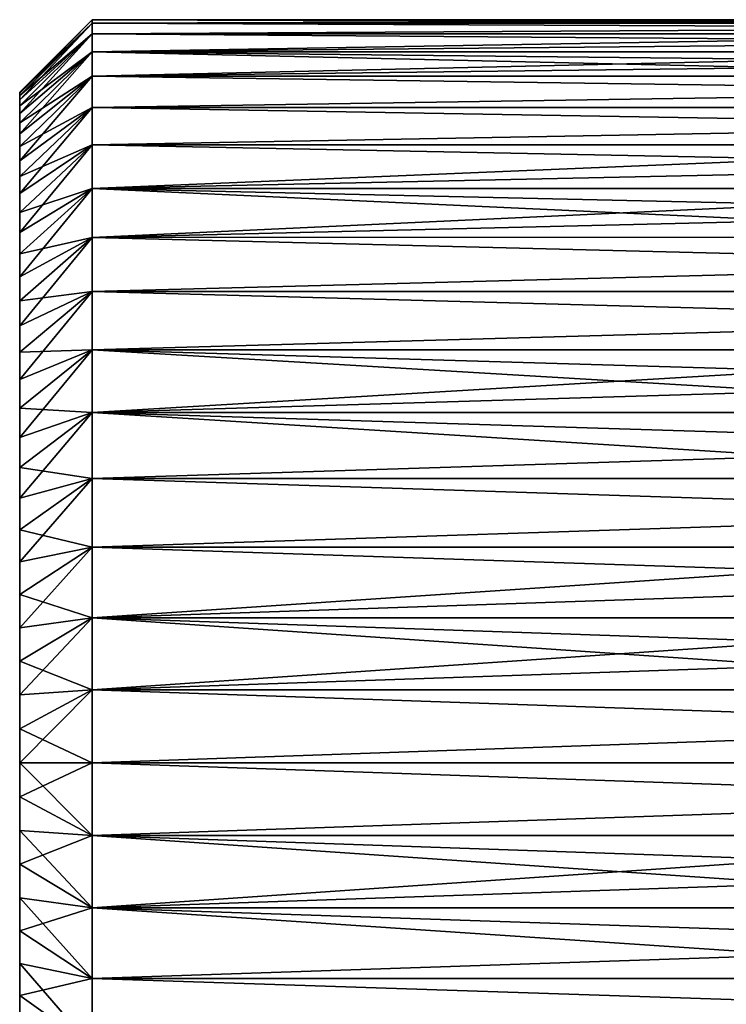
# Model space of a CAD drawing. Header units: metres. Extents: x -36 to 82, y -104 to 104.
# Tile 186 of 245: x -36 to -26, y 73 to 87. Entities that reach past the tile are written whole.
import ezdxf

# ---------------------------------------------------------------- set-up
doc = ezdxf.new("R2010")
doc.units = ezdxf.units.M
doc.layers.add('solid_FIT-SHOWER-153_SW0001', color=7, linetype='CONTINUOUS')

msp = doc.modelspace()

# ---------------------------------------------------------------- linework, layer by layer
at = {"layer": 'solid_FIT-SHOWER-153_SW0001'}
for points in [[(-35.693748, 85.75), (-34.693748, 86.75), (-34.693748, 86.700615, -1.004951)], [(-35.693748, 85.737923, 0.470175), (-34.693748, 86.700615, 1.004951), (-34.693748, 86.75)], [(-35.693748, 85.737923, 0.470175), (-34.693748, 86.75), (-35.693748, 85.75)], [(-35.693748, 85.702377, -0.937018), (-34.693748, 86.700615, -1.004951), (-34.693748, 86.553062, -1.999594)], [(-35.693748, 85.737923, -0.470182), (-35.693748, 85.75), (-34.693748, 86.700615, -1.004951)], [(-35.693748, 85.737923, -0.470182), (-34.693748, 86.700615, -1.004951), (-35.693748, 85.702377, -0.937018)], [(-35.693748, 85.643341, 1.400602), (-34.693748, 86.553062, 1.999594), (-34.693748, 86.700615, 1.004951)], [(-35.693748, 85.702377, 0.937003), (-35.693748, 85.643341, 1.400602), (-34.693748, 86.700615, 1.004951)], [(-35.693748, 85.737923, 0.470175), (-35.693748, 85.702377, 0.937003), (-34.693748, 86.700615, 1.004951)], [(-34.693748, 86.75), (-20.155626, 86.75), (-20.155626, 86.737648, -0.503111)], [(-34.693748, 86.700615, 1.004951), (-20.155626, 86.75), (-34.693748, 86.75)], [(-20.155626, 86.737656, 0.502939), (-20.155626, 86.75), (-34.693748, 86.700615, 1.004951)], [(-34.693748, 86.75), (-20.155626, 86.737648, -0.503111), (-20.155626, 86.700615, -1.004956)], [(-34.693748, 86.700615, -1.004951), (-34.693748, 86.75), (-20.155626, 86.700615, -1.004956)], [(-20.155626, 86.700645, 1.004666), (-20.155626, 86.737656, 0.502939), (-34.693748, 86.700615, 1.004951)], [(-20.155626, 86.639061, 1.503973), (-20.155626, 86.700645, 1.004666), (-34.693748, 86.700615, 1.004951)], [(-34.693748, 86.700615, -1.004951), (-20.155626, 86.700615, -1.004956), (-20.155626, 86.639008, -1.504327)], [(-34.693748, 86.553062, -1.999594), (-34.693748, 86.700615, -1.004951), (-20.155626, 86.639008, -1.504327)], [(-20.155626, 86.639061, 1.503973), (-34.693748, 86.700615, 1.004951), (-34.693748, 86.553062, 1.999594)], [(-35.693748, 85.560631, -1.8619), (-34.693748, 86.553062, -1.999594), (-34.693748, 86.308754, -2.975039)], [(-35.693748, 85.643341, -1.400623), (-34.693748, 86.553062, -1.999594), (-35.693748, 85.560631, -1.8619)], [(-35.693748, 85.702377, -0.937018), (-34.693748, 86.553062, -1.999594), (-35.693748, 85.643341, -1.400623)], [(-35.693748, 85.45472, 2.318508), (-34.693748, 86.308754, 2.975039), (-34.693748, 86.553062, 1.999594)], [(-35.693748, 85.560631, 1.861874), (-35.693748, 85.45472, 2.318508), (-34.693748, 86.553062, 1.999594)], [(-35.693748, 85.643341, 1.400602), (-35.693748, 85.560631, 1.861874), (-34.693748, 86.553062, 1.999594)], [(-20.155626, 86.553055, 1.999658), (-20.155626, 86.639061, 1.503973), (-34.693748, 86.553062, 1.999594)], [(-34.693748, 86.553062, -1.999594), (-20.155626, 86.639008, -1.504327), (-20.155626, 86.552986, -1.999999)], [(-34.693748, 86.553062, -1.999594), (-20.155626, 86.552986, -1.999999), (-20.155626, 86.442749, -2.490821)], [(-34.693748, 86.308754, -2.975039), (-34.693748, 86.553062, -1.999594), (-20.155626, 86.442749, -2.490821)], [(-20.155626, 86.553055, 1.999658), (-34.693748, 86.553062, 1.999594), (-34.693748, 86.308754, 2.975039)], [(-20.155626, 86.442825, 2.490524), (-20.155626, 86.553055, 1.999658), (-34.693748, 86.308754, 2.975039)], [(-20.155626, 86.308647, 2.975391), (-20.155626, 86.442825, 2.490524), (-34.693748, 86.308754, 2.975039)], [(-34.693748, 86.308754, -2.975039), (-20.155626, 86.442749, -2.490821), (-20.155626, 86.308563, -2.975668)], [(-35.693748, 85.325912, -2.768513), (-34.693748, 86.308754, -2.975039), (-34.693748, 85.969612, -3.922874)], [(-35.693748, 85.454704, -2.318542), (-34.693748, 86.308754, -2.975039), (-35.693748, 85.325912, -2.768513)], [(-35.693748, 85.560631, -1.8619), (-34.693748, 86.308754, -2.975039), (-35.693748, 85.454704, -2.318542)], [(-35.693748, 85.174004, 3.212828), (-34.693748, 85.969612, 3.922874), (-34.693748, 86.308754, 2.975039)], [(-35.693748, 85.325928, 2.768462), (-35.693748, 85.174004, 3.212828), (-34.693748, 86.308754, 2.975039)], [(-35.693748, 85.45472, 2.318508), (-35.693748, 85.325928, 2.768462), (-34.693748, 86.308754, 2.975039)], [(-34.693748, 86.308754, -2.975039), (-20.155626, 86.308563, -2.975668), (-20.155626, 86.150742, -3.453365)], [(-34.693748, 86.308754, -2.975039), (-20.155626, 86.150742, -3.453365), (-20.155626, 85.969666, -3.922746)], [(-34.693748, 85.969612, -3.922874), (-34.693748, 86.308754, -2.975039), (-20.155626, 85.969666, -3.922746)], [(-20.155626, 86.308647, 2.975391), (-34.693748, 86.308754, 2.975039), (-34.693748, 85.969612, 3.922874)], [(-20.155626, 86.150841, 3.45309), (-20.155626, 86.308647, 2.975391), (-34.693748, 85.969612, 3.922874)], [(-20.155626, 85.96978, 3.922471), (-20.155626, 86.150841, 3.45309), (-34.693748, 85.969612, 3.922874)], [(-35.693748, 85.000099, -3.648381), (-34.693748, 85.969612, -3.922874), (-34.693748, 85.539635, -4.831927)], [(-35.693748, 85.173973, -3.212904), (-34.693748, 85.969612, -3.922874), (-35.693748, 85.000099, -3.648381)], [(-35.693748, 85.325912, -2.768513), (-34.693748, 85.969612, -3.922874), (-35.693748, 85.173973, -3.212904)], [(-35.693748, 84.804642, 4.073663), (-34.693748, 85.539635, 4.831927), (-34.693748, 85.969612, 3.922874)], [(-35.693748, 85.000145, 3.648286), (-35.693748, 84.804642, 4.073663), (-34.693748, 85.969612, 3.922874)], [(-35.693748, 85.174004, 3.212828), (-35.693748, 85.000145, 3.648286), (-34.693748, 85.969612, 3.922874)], [(-20.155626, 85.765907, 4.382402), (-20.155626, 85.96978, 3.922471), (-34.693748, 85.969612, 3.922874)], [(-34.693748, 85.969612, -3.922874), (-20.155626, 85.969666, -3.922746), (-20.155626, 85.765778, -4.382672)], [(-34.693748, 85.539635, -4.831927), (-34.693748, 85.969612, -3.922874), (-20.155626, 85.765778, -4.382672)], [(-20.155626, 85.765907, 4.382402), (-34.693748, 85.969612, 3.922874), (-34.693748, 85.539635, 4.831927)], [(-35.693748, 67.262077, 0.470182), (-35.693748, 85.75), (-35.693748, 67.25)], [(-35.693748, 85.737923, -0.470182), (-35.693748, 67.25), (-35.693748, 85.75)], [(-35.693748, 85.737923, 0.470175), (-35.693748, 85.75), (-35.693748, 67.262077, 0.470182)], [(-35.693748, 85.737923, -0.470182), (-35.693748, 67.262077, -0.470175), (-35.693748, 67.25)], [(-35.693748, 85.737923, 0.470175), (-35.693748, 67.262077, 0.470182), (-35.693748, 67.297623, 0.937018)], [(-35.693748, 85.737923, 0.470175), (-35.693748, 67.297623, 0.937018), (-35.693748, 85.702377, 0.937003)], [(-35.693748, 85.737923, -0.470182), (-35.693748, 85.702377, -0.937018), (-35.693748, 67.262077, -0.470175)], [(-20.155626, 85.539719, 4.831775), (-20.155626, 85.765907, 4.382402), (-34.693748, 85.539635, 4.831927)], [(-34.693748, 85.539635, -4.831927), (-20.155626, 85.765778, -4.382672), (-20.155626, 85.539574, -4.832039)], [(-35.693748, 85.702377, 0.937003), (-35.693748, 67.297623, 0.937018), (-35.693748, 67.356659, 1.400623)], [(-35.693748, 85.702377, 0.937003), (-35.693748, 67.356659, 1.400623), (-35.693748, 85.643341, 1.400602)], [(-35.693748, 85.702377, -0.937018), (-35.693748, 67.297623, -0.937003), (-35.693748, 67.262077, -0.470175)], [(-35.693748, 85.702377, -0.937018), (-35.693748, 85.643341, -1.400623), (-35.693748, 67.297623, -0.937003)], [(-35.693748, 85.643341, 1.400602), (-35.693748, 67.356659, 1.400623), (-35.693748, 85.560631, 1.861874)], [(-35.693748, 85.643341, -1.400623), (-35.693748, 67.356659, -1.400602), (-35.693748, 67.297623, -0.937003)], [(-35.693748, 85.643341, -1.400623), (-35.693748, 67.439369, -1.861874), (-35.693748, 67.356659, -1.400602)], [(-35.693748, 85.643341, -1.400623), (-35.693748, 85.560631, -1.8619), (-35.693748, 67.439369, -1.861874)], [(-35.693748, 85.560631, 1.861874), (-35.693748, 67.356659, 1.400623), (-35.693748, 67.439369, 1.8619)], [(-35.693748, 85.560631, 1.861874), (-35.693748, 67.439369, 1.8619), (-35.693748, 85.45472, 2.318508)], [(-35.693748, 85.560631, -1.8619), (-35.693748, 67.54528, -2.318508), (-35.693748, 67.439369, -1.861874)], [(-35.693748, 85.560631, -1.8619), (-35.693748, 85.454704, -2.318542), (-35.693748, 67.54528, -2.318508)], [(-35.693748, 84.587456, -4.489432), (-34.693748, 85.539635, -4.831927), (-34.693748, 85.02269, -5.694408)], [(-35.693748, 84.804596, -4.073756), (-34.693748, 85.539635, -4.831927), (-35.693748, 84.587456, -4.489432)], [(-35.693748, 85.000099, -3.648381), (-34.693748, 85.539635, -4.831927), (-35.693748, 84.804596, -4.073756)], [(-35.693748, 84.350166, 4.892573), (-34.693748, 85.02269, 5.694408), (-34.693748, 85.539635, 4.831927)], [(-35.693748, 84.587494, 4.489352), (-35.693748, 84.350166, 4.892573), (-34.693748, 85.539635, 4.831927)], [(-35.693748, 84.804642, 4.073663), (-35.693748, 84.587494, 4.489352), (-34.693748, 85.539635, 4.831927)], [(-35.693748, 85.45472, 2.318508), (-35.693748, 67.439369, 1.8619), (-35.693748, 67.545296, 2.318542)], [(-35.693748, 85.45472, 2.318508), (-35.693748, 67.545296, 2.318542), (-35.693748, 85.325928, 2.768462)], [(-35.693748, 85.454704, -2.318542), (-35.693748, 67.674072, -2.768462), (-35.693748, 67.54528, -2.318508)], [(-35.693748, 85.454704, -2.318542), (-35.693748, 85.325912, -2.768513), (-35.693748, 67.674072, -2.768462)], [(-20.155626, 85.291748, 5.269509), (-20.155626, 85.539719, 4.831775), (-34.693748, 85.539635, 4.831927)], [(-34.693748, 85.539635, -4.831927), (-20.155626, 85.539574, -4.832039), (-20.155626, 85.291588, -5.269765)], [(-34.693748, 85.02269, -5.694408), (-34.693748, 85.539635, -4.831927), (-20.155626, 85.291588, -5.269765)], [(-20.155626, 85.291748, 5.269509), (-34.693748, 85.539635, 4.831927), (-34.693748, 85.02269, 5.694408)], [(-35.693748, 85.325928, 2.768462), (-35.693748, 67.545296, 2.318542), (-35.693748, 67.674088, 2.768513)], [(-35.693748, 85.325928, 2.768462), (-35.693748, 67.674088, 2.768513), (-35.693748, 85.174004, 3.212828)], [(-35.693748, 85.325912, -2.768513), (-35.693748, 67.825996, -3.212828), (-35.693748, 67.674072, -2.768462)], [(-35.693748, 85.325912, -2.768513), (-35.693748, 85.173973, -3.212904), (-35.693748, 67.825996, -3.212828)], [(-35.693748, 85.174004, 3.212828), (-35.693748, 67.674088, 2.768513), (-35.693748, 67.826027, 3.212904)], [(-35.693748, 85.174004, 3.212828), (-35.693748, 67.826027, 3.212904), (-35.693748, 85.000145, 3.648286)], [(-35.693748, 85.173973, -3.212904), (-35.693748, 67.999855, -3.648286), (-35.693748, 67.825996, -3.212828)], [(-35.693748, 85.173973, -3.212904), (-35.693748, 85.000099, -3.648381), (-35.693748, 67.999855, -3.648286)], [(-20.155626, 85.022598, 5.694548), (-20.155626, 85.291748, 5.269509), (-34.693748, 85.02269, 5.694408)], [(-34.693748, 85.02269, -5.694408), (-20.155626, 85.291588, -5.269765), (-20.155626, 85.02243, -5.694797)], [(-35.693748, 84.092072, -5.284072), (-34.693748, 85.02269, -5.694408), (-34.693748, 84.42347, -6.502397)], [(-35.693748, 84.350105, -4.892662), (-34.693748, 85.02269, -5.694408), (-35.693748, 84.092072, -5.284072)], [(-35.693748, 84.587456, -4.489432), (-34.693748, 85.02269, -5.694408), (-35.693748, 84.350105, -4.892662)], [(-35.693748, 83.814552, 5.662107), (-34.693748, 84.42347, 6.502397), (-34.693748, 85.02269, 5.694408)], [(-35.693748, 84.092171, 5.28394), (-35.693748, 83.814552, 5.662107), (-34.693748, 85.02269, 5.694408)], [(-35.693748, 84.350166, 4.892573), (-35.693748, 84.092171, 5.28394), (-34.693748, 85.02269, 5.694408)], [(-35.693748, 85.000145, 3.648286), (-35.693748, 67.826027, 3.212904), (-35.693748, 67.999901, 3.648381)], [(-35.693748, 85.000145, 3.648286), (-35.693748, 67.999901, 3.648381), (-35.693748, 84.804642, 4.073663)], [(-35.693748, 85.000099, -3.648381), (-35.693748, 68.195358, -4.073663), (-35.693748, 67.999855, -3.648286)], [(-35.693748, 85.000099, -3.648381), (-35.693748, 84.804596, -4.073756), (-35.693748, 68.195358, -4.073663)], [(-34.693748, 85.02269, -5.694408), (-20.155626, 85.02243, -5.694797), (-20.155626, 84.732735, -6.106109)], [(-34.693748, 84.42347, -6.502397), (-34.693748, 85.02269, -5.694408), (-20.155626, 84.732735, -6.106109)], [(-20.155626, 85.022598, 5.694548), (-34.693748, 85.02269, 5.694408), (-34.693748, 84.42347, 6.502397)], [(-20.155626, 84.73291, 6.105869), (-20.155626, 85.022598, 5.694548), (-34.693748, 84.42347, 6.502397)], [(-35.693748, 84.804642, 4.073663), (-35.693748, 67.999901, 3.648381), (-35.693748, 68.195404, 4.073756)], [(-35.693748, 84.804642, 4.073663), (-35.693748, 68.195404, 4.073756), (-35.693748, 84.587494, 4.489352)], [(-35.693748, 84.804596, -4.073756), (-35.693748, 68.412506, -4.489352), (-35.693748, 68.195358, -4.073663)], [(-35.693748, 84.804596, -4.073756), (-35.693748, 84.587456, -4.489432), (-35.693748, 68.412506, -4.489352)], [(-20.155626, 84.423401, 6.502481), (-20.155626, 84.73291, 6.105869), (-34.693748, 84.42347, 6.502397)], [(-34.693748, 84.42347, -6.502397), (-20.155626, 84.732735, -6.106109), (-20.155626, 84.42321, -6.502711)], [(-35.693748, 84.587494, 4.489352), (-35.693748, 68.195404, 4.073756), (-35.693748, 68.412544, 4.489432)], [(-35.693748, 84.587494, 4.489352), (-35.693748, 68.412544, 4.489432), (-35.693748, 84.350166, 4.892573)], [(-35.693748, 84.587456, -4.489432), (-35.693748, 68.649834, -4.892573), (-35.693748, 68.412506, -4.489352)], [(-35.693748, 84.587456, -4.489432), (-35.693748, 84.350105, -4.892662), (-35.693748, 68.649834, -4.892573)], [(-35.693748, 83.518639, -6.024994), (-34.693748, 84.42347, -6.502397), (-34.693748, 83.747643, -7.248044)], [(-35.693748, 83.814407, -5.662284), (-34.693748, 84.42347, -6.502397), (-35.693748, 83.518639, -6.024994)], [(-35.693748, 84.092072, -5.284072), (-34.693748, 84.42347, -6.502397), (-35.693748, 83.814407, -5.662284)], [(-35.693748, 83.204102, 6.373055), (-34.693748, 83.747643, 7.248044), (-34.693748, 84.42347, 6.502397)], [(-35.693748, 83.518791, 6.024811), (-35.693748, 83.204102, 6.373055), (-34.693748, 84.42347, 6.502397)], [(-35.693748, 83.814552, 5.662107), (-35.693748, 83.518791, 6.024811), (-34.693748, 84.42347, 6.502397)], [(-35.693748, 84.350166, 4.892573), (-35.693748, 68.412544, 4.489432), (-35.693748, 68.649895, 4.892662)], [(-35.693748, 84.350166, 4.892573), (-35.693748, 68.649895, 4.892662), (-35.693748, 84.092171, 5.28394)], [(-35.693748, 84.350105, -4.892662), (-35.693748, 68.907829, -5.28394), (-35.693748, 68.649834, -4.892573)], [(-35.693748, 84.350105, -4.892662), (-35.693748, 84.092072, -5.284072), (-35.693748, 68.907829, -5.28394)], [(-34.693748, 84.42347, -6.502397), (-20.155626, 84.42321, -6.502711), (-20.155626, 84.094597, -6.883648)], [(-34.693748, 84.42347, -6.502397), (-20.155626, 84.094597, -6.883648), (-20.155626, 83.747688, -7.248003)], [(-34.693748, 83.747643, -7.248044), (-34.693748, 84.42347, -6.502397), (-20.155626, 83.747688, -7.248003)], [(-20.155626, 84.423401, 6.502481), (-34.693748, 84.42347, 6.502397), (-34.693748, 83.747643, 7.248044)], [(-20.155626, 84.094795, 6.883428), (-20.155626, 84.423401, 6.502481), (-34.693748, 83.747643, 7.248044)], [(-35.693748, 84.092171, 5.28394), (-35.693748, 68.649895, 4.892662), (-35.693748, 68.907928, 5.284072)], [(-35.693748, 84.092171, 5.28394), (-35.693748, 68.907928, 5.284072), (-35.693748, 83.814552, 5.662107)], [(-35.693748, 84.092072, -5.284072), (-35.693748, 69.185448, -5.662107), (-35.693748, 68.907829, -5.28394)], [(-35.693748, 84.092072, -5.284072), (-35.693748, 83.814407, -5.662284), (-35.693748, 69.185448, -5.662107)], [(-20.155626, 83.747894, 7.247792), (-20.155626, 84.094795, 6.883428), (-34.693748, 83.747643, 7.248044)], [(-35.693748, 83.814552, 5.662107), (-35.693748, 68.907928, 5.284072), (-35.693748, 69.185593, 5.662284)], [(-35.693748, 83.814552, 5.662107), (-35.693748, 69.185593, 5.662284), (-35.693748, 83.518791, 6.024811)], [(-35.693748, 83.814407, -5.662284), (-35.693748, 69.481209, -6.024811), (-35.693748, 69.185448, -5.662107)], [(-35.693748, 83.814407, -5.662284), (-35.693748, 83.518639, -6.024994), (-35.693748, 69.481209, -6.024811)], [(-35.693748, 82.872482, -6.704759), (-34.693748, 83.747643, -7.248044), (-34.693748, 83.002563, -7.923331)], [(-35.693748, 83.203957, -6.373208), (-34.693748, 83.747643, -7.248044), (-35.693748, 82.872482, -6.704759)], [(-35.693748, 83.518639, -6.024994), (-34.693748, 83.747643, -7.248044), (-35.693748, 83.203957, -6.373208)], [(-35.693748, 82.525383, 7.018313), (-34.693748, 83.002563, 7.923331), (-34.693748, 83.747643, 7.248044)], [(-35.693748, 82.872612, 6.704637), (-35.693748, 82.525383, 7.018313), (-34.693748, 83.747643, 7.248044)], [(-35.693748, 83.204102, 6.373055), (-35.693748, 82.872612, 6.704637), (-34.693748, 83.747643, 7.248044)], [(-20.155626, 83.383537, 7.594696), (-20.155626, 83.747894, 7.247792), (-34.693748, 83.747643, 7.248044)], [(-34.693748, 83.747643, -7.248044), (-20.155626, 83.747688, -7.248003), (-20.155626, 83.383316, -7.594896)], [(-34.693748, 83.002563, -7.923331), (-34.693748, 83.747643, -7.248044), (-20.155626, 83.383316, -7.594896)], [(-20.155626, 83.383537, 7.594696), (-34.693748, 83.747643, 7.248044), (-34.693748, 83.002563, 7.923331)], [(-35.693748, 83.518791, 6.024811), (-35.693748, 69.185593, 5.662284), (-35.693748, 69.481361, 6.024994)], [(-35.693748, 83.518791, 6.024811), (-35.693748, 69.481361, 6.024994), (-35.693748, 83.204102, 6.373055)], [(-35.693748, 83.518639, -6.024994), (-35.693748, 69.795898, -6.373055), (-35.693748, 69.481209, -6.024811)], [(-35.693748, 83.518639, -6.024994), (-35.693748, 83.203957, -6.373208), (-35.693748, 69.795898, -6.373055)], [(-20.155626, 83.002594, 7.923304), (-20.155626, 83.383537, 7.594696), (-34.693748, 83.002563, 7.923331)], [(-34.693748, 83.002563, -7.923331), (-20.155626, 83.383316, -7.594896), (-20.155626, 83.002365, -7.923493)], [(-35.693748, 83.204102, 6.373055), (-35.693748, 69.481361, 6.024994), (-35.693748, 69.796043, 6.373208)], [(-35.693748, 83.204102, 6.373055), (-35.693748, 69.796043, 6.373208), (-35.693748, 82.872612, 6.704637)], [(-35.693748, 83.203957, -6.373208), (-35.693748, 70.127388, -6.704637), (-35.693748, 69.795898, -6.373055)], [(-35.693748, 83.203957, -6.373208), (-35.693748, 82.872482, -6.704759), (-35.693748, 70.127388, -6.704637)], [(-35.693748, 82.161827, -7.314757), (-34.693748, 83.002563, -7.923331), (-34.693748, 82.194901, -8.522359)], [(-35.693748, 82.525246, -7.018427), (-34.693748, 83.002563, -7.923331), (-35.693748, 82.161827, -7.314757)], [(-35.693748, 82.872482, -6.704759), (-34.693748, 83.002563, -7.923331), (-35.693748, 82.525246, -7.018427)], [(-35.693748, 81.78476, 7.591682), (-34.693748, 82.194901, 8.522359), (-34.693748, 83.002563, 7.923331)], [(-35.693748, 82.16198, 7.314641), (-35.693748, 81.78476, 7.591682), (-34.693748, 83.002563, 7.923331)], [(-35.693748, 82.525383, 7.018313), (-35.693748, 82.16198, 7.314641), (-34.693748, 83.002563, 7.923331)], [(-20.155626, 82.605988, 8.232824), (-20.155626, 83.002594, 7.923304), (-34.693748, 83.002563, 7.923331)], [(-34.693748, 83.002563, -7.923331), (-20.155626, 83.002365, -7.923493), (-20.155626, 82.605751, -8.233003)], [(-34.693748, 82.194901, -8.522359), (-34.693748, 83.002563, -7.923331), (-20.155626, 82.605751, -8.233003)], [(-20.155626, 82.605988, 8.232824), (-34.693748, 83.002563, 7.923331), (-34.693748, 82.194901, 8.522359)], [(-35.693748, 82.872612, 6.704637), (-35.693748, 69.796043, 6.373208), (-35.693748, 70.127518, 6.704759)], [(-35.693748, 82.872612, 6.704637), (-35.693748, 70.127518, 6.704759), (-35.693748, 82.525383, 7.018313)], [(-35.693748, 82.872482, -6.704759), (-35.693748, 70.474617, -7.018313), (-35.693748, 70.127388, -6.704637)], [(-35.693748, 82.872482, -6.704759), (-35.693748, 82.525246, -7.018427), (-35.693748, 70.474617, -7.018313)], [(-20.155626, 82.194672, 8.522511), (-20.155626, 82.605988, 8.232824), (-34.693748, 82.194901, 8.522359)], [(-34.693748, 82.194901, -8.522359), (-20.155626, 82.605751, -8.233003), (-20.155626, 82.194427, -8.522677)], [(-35.693748, 82.525383, 7.018313), (-35.693748, 70.127518, 6.704759), (-35.693748, 70.474754, 7.018427)], [(-35.693748, 82.525383, 7.018313), (-35.693748, 70.474754, 7.018427), (-35.693748, 82.16198, 7.314641)], [(-35.693748, 82.525246, -7.018427), (-35.693748, 70.83802, -7.314641), (-35.693748, 70.474617, -7.018313)], [(-35.693748, 82.525246, -7.018427), (-35.693748, 82.161827, -7.314757), (-35.693748, 70.83802, -7.314641)], [(-35.693748, 81.392998, -7.849787), (-34.693748, 82.194901, -8.522359), (-34.693748, 81.33149, -9.039866)], [(-35.693748, 81.784592, -7.591802), (-34.693748, 82.194901, -8.522359), (-35.693748, 81.392998, -7.849787)], [(-35.693748, 82.161827, -7.314757), (-34.693748, 82.194901, -8.522359), (-35.693748, 81.784592, -7.591802)], [(-35.693748, 80.988586, 8.087901), (-34.693748, 81.33149, 9.039866), (-34.693748, 82.194901, 8.522359)], [(-35.693748, 81.393196, 7.849662), (-35.693748, 80.988586, 8.087901), (-34.693748, 82.194901, 8.522359)], [(-35.693748, 81.78476, 7.591682), (-35.693748, 81.393196, 7.849662), (-34.693748, 82.194901, 8.522359)], [(-34.693748, 82.194901, -8.522359), (-20.155626, 82.194427, -8.522677), (-20.155626, 81.769379, -8.791821)], [(-34.693748, 82.194901, -8.522359), (-20.155626, 81.769379, -8.791821), (-20.155626, 81.331642, -9.039785)], [(-34.693748, 81.33149, -9.039866), (-34.693748, 82.194901, -8.522359), (-20.155626, 81.331642, -9.039785)], [(-20.155626, 82.194672, 8.522511), (-34.693748, 82.194901, 8.522359), (-34.693748, 81.33149, 9.039866)], [(-20.155626, 81.769638, 8.791668), (-20.155626, 82.194672, 8.522511), (-34.693748, 81.33149, 9.039866)], [(-35.693748, 82.16198, 7.314641), (-35.693748, 70.474754, 7.018427), (-35.693748, 70.838173, 7.314757)], [(-35.693748, 82.16198, 7.314641), (-35.693748, 70.838173, 7.314757), (-35.693748, 81.78476, 7.591682)], [(-35.693748, 82.161827, -7.314757), (-35.693748, 71.21524, -7.591682), (-35.693748, 70.83802, -7.314641)], [(-35.693748, 82.161827, -7.314757), (-35.693748, 81.784592, -7.591802), (-35.693748, 71.21524, -7.591682)], [(-35.693748, 81.78476, 7.591682), (-35.693748, 70.838173, 7.314757), (-35.693748, 71.215408, 7.591802)], [(-35.693748, 81.78476, 7.591682), (-35.693748, 71.215408, 7.591802), (-35.693748, 81.393196, 7.849662)], [(-35.693748, 81.784592, -7.591802), (-35.693748, 71.606804, -7.849662), (-35.693748, 71.21524, -7.591682)], [(-35.693748, 81.784592, -7.591802), (-35.693748, 81.392998, -7.849787), (-35.693748, 71.606804, -7.849662)], [(-20.155626, 81.331909, 9.039644), (-20.155626, 81.769638, 8.791668), (-34.693748, 81.33149, 9.039866)], [(-35.693748, 81.393196, 7.849662), (-35.693748, 71.215408, 7.591802), (-35.693748, 71.607002, 7.849787)], [(-35.693748, 81.393196, 7.849662), (-35.693748, 71.607002, 7.849787), (-35.693748, 80.988586, 8.087901)], [(-35.693748, 81.392998, -7.849787), (-34.693748, 81.33149, -9.039866), (-35.693748, 80.988358, -8.088028)], [(-35.693748, 81.392998, -7.849787), (-35.693748, 72.011414, -8.087901), (-35.693748, 71.606804, -7.849662)], [(-35.693748, 81.392998, -7.849787), (-35.693748, 80.988358, -8.088028), (-35.693748, 72.011414, -8.087901)], [(-35.693748, 80.573532, -8.304735), (-34.693748, 81.33149, -9.039866), (-34.693748, 80.422356, -9.469828)], [(-35.693748, 80.988358, -8.088028), (-34.693748, 81.33149, -9.039866), (-35.693748, 80.573532, -8.304735)], [(-35.693748, 80.147629, 8.500362), (-34.693748, 80.422356, 9.469828), (-34.693748, 81.33149, 9.039866)], [(-35.693748, 80.573769, 8.30462), (-35.693748, 80.147629, 8.500362), (-34.693748, 81.33149, 9.039866)], [(-35.693748, 80.988586, 8.087901), (-35.693748, 80.573769, 8.30462), (-34.693748, 81.33149, 9.039866)], [(-20.155626, 80.882538, 9.265844), (-20.155626, 81.331909, 9.039644), (-34.693748, 81.33149, 9.039866)], [(-34.693748, 81.33149, -9.039866), (-20.155626, 81.331642, -9.039785), (-20.155626, 80.882263, -9.265972)], [(-34.693748, 81.33149, -9.039866), (-20.155626, 80.882263, -9.265972), (-20.155626, 80.422333, -9.469836)], [(-34.693748, 80.422356, -9.469828), (-34.693748, 81.33149, -9.039866), (-20.155626, 80.422333, -9.469836)], [(-20.155626, 80.882538, 9.265844), (-34.693748, 81.33149, 9.039866), (-34.693748, 80.422356, 9.469828)], [(-35.693748, 80.988586, 8.087901), (-35.693748, 71.607002, 7.849787), (-35.693748, 72.011642, 8.088028)], [(-35.693748, 80.988586, 8.087901), (-35.693748, 72.011642, 8.088028), (-35.693748, 80.573769, 8.30462)], [(-35.693748, 80.988358, -8.088028), (-35.693748, 72.426231, -8.30462), (-35.693748, 72.011414, -8.087901)], [(-35.693748, 80.988358, -8.088028), (-35.693748, 80.573532, -8.304735), (-35.693748, 72.426231, -8.30462)], [(-20.155626, 80.422607, 9.469723), (-20.155626, 80.882538, 9.265844), (-34.693748, 80.422356, 9.469828)], [(-35.693748, 80.573769, 8.30462), (-35.693748, 72.011642, 8.088028), (-35.693748, 72.426468, 8.304735)], [(-35.693748, 80.573769, 8.30462), (-35.693748, 72.426468, 8.304735), (-35.693748, 80.147629, 8.500362)], [(-35.693748, 80.573532, -8.304735), (-34.693748, 80.422356, -9.469828), (-35.693748, 80.147438, -8.50045)], [(-35.693748, 80.573532, -8.304735), (-35.693748, 72.852371, -8.500362), (-35.693748, 72.426231, -8.30462)], [(-35.693748, 80.573532, -8.304735), (-35.693748, 80.147438, -8.50045), (-35.693748, 72.852371, -8.500362)], [(-35.693748, 79.71225, -8.674321), (-34.693748, 80.422356, -9.469828), (-34.693748, 79.475601, -9.808581)], [(-35.693748, 80.147438, -8.50045), (-34.693748, 80.422356, -9.469828), (-35.693748, 79.71225, -8.674321)], [(-35.693748, 79.269669, 8.825567), (-34.693748, 79.475601, 9.808581), (-34.693748, 80.422356, 9.469828)], [(-35.693748, 79.71241, 8.67426), (-35.693748, 79.269669, 8.825567), (-34.693748, 80.422356, 9.469828)], [(-35.693748, 80.147629, 8.500362), (-35.693748, 79.71241, 8.67426), (-34.693748, 80.422356, 9.469828)], [(-20.155626, 79.953232, 9.650787), (-20.155626, 80.422607, 9.469723), (-34.693748, 80.422356, 9.469828)], [(-34.693748, 80.422356, -9.469828), (-20.155626, 80.422333, -9.469836), (-20.155626, 79.95295, -9.650887)], [(-34.693748, 79.475601, -9.808581), (-34.693748, 80.422356, -9.469828), (-20.155626, 79.95295, -9.650887)], [(-20.155626, 79.953232, 9.650787), (-34.693748, 80.422356, 9.469828), (-34.693748, 79.475601, 9.808581)], [(-35.693748, 80.147629, 8.500362), (-35.693748, 72.426468, 8.304735), (-35.693748, 72.852562, 8.50045)], [(-35.693748, 80.147629, 8.500362), (-35.693748, 72.852562, 8.50045), (-35.693748, 79.71241, 8.67426)], [(-35.693748, 80.147438, -8.50045), (-35.693748, 73.28759, -8.67426), (-35.693748, 72.852371, -8.500362)], [(-35.693748, 80.147438, -8.50045), (-35.693748, 79.71225, -8.674321), (-35.693748, 73.28759, -8.67426)], [(-20.155626, 79.475533, 9.808603), (-20.155626, 79.953232, 9.650787), (-34.693748, 79.475601, 9.808581)], [(-34.693748, 79.475601, -9.808581), (-20.155626, 79.95295, -9.650887), (-20.155626, 79.47525, -9.80869)], [(-35.693748, 79.71241, 8.67426), (-35.693748, 72.852562, 8.50045), (-35.693748, 73.28775, 8.674321)], [(-35.693748, 79.71241, 8.67426), (-35.693748, 73.28775, 8.674321), (-35.693748, 79.269669, 8.825567)], [(-35.693748, 79.71225, -8.674321), (-34.693748, 79.475601, -9.808581), (-35.693748, 79.269493, -8.82562)], [(-35.693748, 79.71225, -8.674321), (-35.693748, 73.730331, -8.825567), (-35.693748, 73.28759, -8.67426)], [(-35.693748, 79.71225, -8.674321), (-35.693748, 79.269493, -8.82562), (-35.693748, 73.730331, -8.825567)], [(-35.693748, 78.818428, -8.954685), (-34.693748, 79.475601, -9.808581), (-34.693748, 78.499969, -10.052992)], [(-35.693748, 79.269493, -8.82562), (-34.693748, 79.475601, -9.808581), (-35.693748, 78.818428, -8.954685)], [(-35.693748, 78.362488, 9.060553), (-34.693748, 78.499969, 10.052992), (-34.693748, 79.475601, 9.808581)], [(-35.693748, 78.818657, 8.95463), (-35.693748, 78.362488, 9.060553), (-34.693748, 79.475601, 9.808581)], [(-35.693748, 79.269669, 8.825567), (-35.693748, 78.818657, 8.95463), (-34.693748, 79.475601, 9.808581)], [(-34.693748, 79.475601, -9.808581), (-20.155626, 79.47525, -9.80869), (-20.155626, 78.990379, -9.942863)], [(-34.693748, 78.499969, -10.052992), (-34.693748, 79.475601, -9.808581), (-20.155626, 78.990379, -9.942863)], [(-20.155626, 79.475533, 9.808603), (-34.693748, 79.475601, 9.808581), (-34.693748, 78.499969, 10.052992)], [(-20.155626, 78.990669, 9.94279), (-20.155626, 79.475533, 9.808603), (-34.693748, 78.499969, 10.052992)], [(-35.693748, 79.269669, 8.825567), (-35.693748, 73.28775, 8.674321), (-35.693748, 73.730507, 8.82562)], [(-35.693748, 79.269669, 8.825567), (-35.693748, 73.730507, 8.82562), (-35.693748, 78.818657, 8.95463)], [(-35.693748, 79.269493, -8.82562), (-35.693748, 74.181343, -8.95463), (-35.693748, 73.730331, -8.825567)], [(-35.693748, 79.269493, -8.82562), (-35.693748, 78.818428, -8.954685), (-35.693748, 74.181343, -8.95463)], [(-20.155626, 78.499802, 10.053023), (-20.155626, 78.990669, 9.94279), (-34.693748, 78.499969, 10.052992)], [(-34.693748, 78.499969, -10.052992), (-20.155626, 78.990379, -9.942863), (-20.155626, 78.499512, -10.053082)], [(-35.693748, 78.818657, 8.95463), (-35.693748, 73.730507, 8.82562), (-35.693748, 74.181572, 8.954685)], [(-35.693748, 78.818657, 8.95463), (-35.693748, 74.181572, 8.954685), (-35.693748, 78.362488, 9.060553)], [(-35.693748, 78.818428, -8.954685), (-34.693748, 78.499969, -10.052992), (-35.693748, 78.362221, -9.060607)], [(-35.693748, 78.818428, -8.954685), (-35.693748, 74.637512, -9.060553), (-35.693748, 74.181343, -8.95463)], [(-35.693748, 78.818428, -8.954685), (-35.693748, 78.362221, -9.060607), (-35.693748, 74.637512, -9.060553)], [(-35.693748, 77.900826, -9.143221), (-34.693748, 78.499969, -10.052992), (-34.693748, 77.504349, -10.200675)], [(-35.693748, 78.362221, -9.060607), (-34.693748, 78.499969, -10.052992), (-35.693748, 77.900826, -9.143221)], [(-35.693748, 77.435249, 9.202535), (-34.693748, 77.504349, 10.200675), (-34.693748, 78.499969, 10.052992)], [(-35.693748, 77.901062, 9.14318), (-35.693748, 77.435249, 9.202535), (-34.693748, 78.499969, 10.052992)], [(-35.693748, 78.362488, 9.060553), (-35.693748, 77.901062, 9.14318), (-34.693748, 78.499969, 10.052992)], [(-34.693748, 78.499969, -10.052992), (-20.155626, 78.499512, -10.053082), (-20.155626, 78.003822, -10.139083)], [(-34.693748, 78.499969, -10.052992), (-20.155626, 78.003822, -10.139083), (-20.155626, 77.504517, -10.200659)], [(-34.693748, 77.504349, -10.200675), (-34.693748, 78.499969, -10.052992), (-20.155626, 77.504517, -10.200659)], [(-20.155626, 78.499802, 10.053023), (-34.693748, 78.499969, 10.052992), (-34.693748, 77.504349, 10.200675)], [(-20.155626, 78.00412, 10.139039), (-20.155626, 78.499802, 10.053023), (-34.693748, 77.504349, 10.200675)], [(-35.693748, 78.362488, 9.060553), (-35.693748, 74.181572, 8.954685), (-35.693748, 74.637779, 9.060607)], [(-35.693748, 78.362488, 9.060553), (-35.693748, 74.637779, 9.060607), (-35.693748, 77.901062, 9.14318)], [(-35.693748, 78.362221, -9.060607), (-35.693748, 75.098938, -9.14318), (-35.693748, 74.637512, -9.060553)], [(-35.693748, 78.362221, -9.060607), (-35.693748, 77.900826, -9.143221), (-35.693748, 75.098938, -9.14318)], [(-20.155626, 77.504814, 10.20063), (-20.155626, 78.00412, 10.139039), (-34.693748, 77.504349, 10.200675)], [(-35.693748, 77.901062, 9.14318), (-35.693748, 74.637779, 9.060607), (-35.693748, 75.099174, 9.143221)], [(-35.693748, 77.901062, 9.14318), (-35.693748, 75.099174, 9.143221), (-35.693748, 77.435249, 9.202535)], [(-35.693748, 77.900826, -9.143221), (-34.693748, 77.504349, -10.200675), (-35.693748, 77.435059, -9.202557)], [(-35.693748, 77.900826, -9.143221), (-35.693748, 75.564751, -9.202535), (-35.693748, 75.098938, -9.14318)], [(-35.693748, 77.900826, -9.143221), (-35.693748, 77.435059, -9.202557), (-35.693748, 75.564751, -9.202535)], [(-35.693748, 76.968422, -9.23813), (-34.693748, 77.504349, -10.200675), (-34.693748, 76.5, -10.25)], [(-35.693748, 77.435059, -9.202557), (-34.693748, 77.504349, -10.200675), (-35.693748, 76.968422, -9.23813)], [(-35.693748, 76.500084, 9.24996), (-34.693748, 76.5, 10.25), (-34.693748, 77.504349, 10.200675)], [(-35.693748, 76.968597, 9.238121), (-35.693748, 76.500084, 9.24996), (-34.693748, 77.504349, 10.200675)], [(-35.693748, 77.435249, 9.202535), (-35.693748, 76.968597, 9.238121), (-34.693748, 77.504349, 10.200675)], [(-35.693748, 77.435249, 9.202535), (-35.693748, 75.099174, 9.143221), (-35.693748, 75.564941, 9.202557)], [(-35.693748, 77.435249, 9.202535), (-35.693748, 75.564941, 9.202557), (-35.693748, 76.031578, 9.23813)], [(-35.693748, 77.435249, 9.202535), (-35.693748, 76.031578, 9.23813), (-35.693748, 76.968597, 9.238121)], [(-35.693748, 77.435059, -9.202557), (-35.693748, 76.968422, -9.23813), (-35.693748, 75.564751, -9.202535)], [(-20.155626, 77.00309, 10.237646), (-20.155626, 77.504814, 10.20063), (-34.693748, 77.504349, 10.200675)], [(-34.693748, 77.504349, -10.200675), (-20.155626, 77.504517, -10.200659), (-20.155626, 77.002792, -10.237661)], [(-34.693748, 76.5, -10.25), (-34.693748, 77.504349, -10.200675), (-20.155626, 77.002792, -10.237661)], [(-20.155626, 77.00309, 10.237646), (-34.693748, 77.504349, 10.200675), (-34.693748, 76.5, 10.25)], [(-35.693748, 76.968597, 9.238121), (-35.693748, 76.031578, 9.23813), (-35.693748, 76.500084, 9.24996)], [(-35.693748, 76.968422, -9.23813), (-34.693748, 76.5, -10.25), (-35.693748, 76.499916, -9.24996)], [(-35.693748, 76.968422, -9.23813), (-35.693748, 76.031403, -9.238121), (-35.693748, 75.564751, -9.202535)], [(-35.693748, 76.968422, -9.23813), (-35.693748, 76.499916, -9.24996), (-35.693748, 76.031403, -9.238121)], [(-20.155626, 76.500153, 10.25), (-20.155626, 77.00309, 10.237646), (-34.693748, 76.5, 10.25)], [(-34.693748, 76.5, -10.25), (-20.155626, 77.002792, -10.237661), (-20.155626, 76.499847, -10.25)], [(-35.693748, 76.500084, 9.24996), (-35.693748, 76.031578, 9.23813), (-34.693748, 76.5, 10.25)], [(-35.693748, 76.499916, -9.24996), (-34.693748, 76.5, -10.25), (-34.693748, 75.495651, -10.200675)], [(-35.693748, 76.031578, 9.23813), (-34.693748, 75.495651, 10.200675), (-34.693748, 76.5, 10.25)], [(-35.693748, 76.499916, -9.24996), (-34.693748, 75.495651, -10.200675), (-35.693748, 76.031403, -9.238121)], [(-20.155626, 75.997208, 10.237661), (-20.155626, 76.500153, 10.25), (-34.693748, 76.5, 10.25)], [(-34.693748, 76.5, -10.25), (-20.155626, 76.499847, -10.25), (-20.155626, 75.99691, -10.237646)], [(-34.693748, 75.495651, -10.200675), (-34.693748, 76.5, -10.25), (-20.155626, 75.99691, -10.237646)], [(-20.155626, 75.997208, 10.237661), (-34.693748, 76.5, 10.25), (-34.693748, 75.495651, 10.200675)], [(-35.693748, 76.031578, 9.23813), (-35.693748, 75.564941, 9.202557), (-34.693748, 75.495651, 10.200675)], [(-35.693748, 76.031403, -9.238121), (-34.693748, 75.495651, -10.200675), (-35.693748, 75.564751, -9.202535)], [(-20.155626, 75.495483, 10.200659), (-20.155626, 75.997208, 10.237661), (-34.693748, 75.495651, 10.200675)], [(-34.693748, 75.495651, -10.200675), (-20.155626, 75.99691, -10.237646), (-20.155626, 75.495186, -10.20063)], [(-35.693748, 75.564941, 9.202557), (-35.693748, 75.099174, 9.143221), (-34.693748, 75.495651, 10.200675)], [(-35.693748, 75.564751, -9.202535), (-34.693748, 75.495651, -10.200675), (-34.693748, 74.500031, -10.052992)], [(-35.693748, 75.564751, -9.202535), (-34.693748, 74.500031, -10.052992), (-35.693748, 75.098938, -9.14318)], [(-35.693748, 75.099174, 9.143221), (-34.693748, 74.500031, 10.052992), (-34.693748, 75.495651, 10.200675)], [(-34.693748, 75.495651, -10.200675), (-20.155626, 75.495186, -10.20063), (-20.155626, 74.99588, -10.139039)], [(-34.693748, 75.495651, -10.200675), (-20.155626, 74.99588, -10.139039), (-20.155626, 74.500198, -10.053023)], [(-34.693748, 74.500031, -10.052992), (-34.693748, 75.495651, -10.200675), (-20.155626, 74.500198, -10.053023)], [(-20.155626, 75.495483, 10.200659), (-34.693748, 75.495651, 10.200675), (-34.693748, 74.500031, 10.052992)], [(-20.155626, 74.996178, 10.139083), (-20.155626, 75.495483, 10.200659), (-34.693748, 74.500031, 10.052992)], [(-35.693748, 75.099174, 9.143221), (-35.693748, 74.637779, 9.060607), (-34.693748, 74.500031, 10.052992)], [(-35.693748, 75.098938, -9.14318), (-34.693748, 74.500031, -10.052992), (-35.693748, 74.637512, -9.060553)], [(-20.155626, 74.500488, 10.053082), (-20.155626, 74.996178, 10.139083), (-34.693748, 74.500031, 10.052992)], [(-35.693748, 74.637779, 9.060607), (-35.693748, 74.181572, 8.954685), (-34.693748, 74.500031, 10.052992)], [(-35.693748, 74.637512, -9.060553), (-34.693748, 74.500031, -10.052992), (-34.693748, 73.524399, -9.808581)], [(-35.693748, 74.637512, -9.060553), (-34.693748, 73.524399, -9.808581), (-35.693748, 74.181343, -8.95463)], [(-35.693748, 74.181572, 8.954685), (-34.693748, 73.524399, 9.808581), (-34.693748, 74.500031, 10.052992)], [(-20.155626, 74.009621, 9.942863), (-20.155626, 74.500488, 10.053082), (-34.693748, 74.500031, 10.052992)], [(-34.693748, 74.500031, -10.052992), (-20.155626, 74.500198, -10.053023), (-20.155626, 74.009331, -9.94279)], [(-34.693748, 74.500031, -10.052992), (-20.155626, 74.009331, -9.94279), (-20.155626, 73.524467, -9.808603)], [(-34.693748, 73.524399, -9.808581), (-34.693748, 74.500031, -10.052992), (-20.155626, 73.524467, -9.808603)], [(-20.155626, 74.009621, 9.942863), (-34.693748, 74.500031, 10.052992), (-34.693748, 73.524399, 9.808581)], [(-35.693748, 74.181572, 8.954685), (-35.693748, 73.730507, 8.82562), (-34.693748, 73.524399, 9.808581)], [(-35.693748, 74.181343, -8.95463), (-34.693748, 73.524399, -9.808581), (-35.693748, 73.730331, -8.825567)], [(-20.155626, 73.52475, 9.80869), (-20.155626, 74.009621, 9.942863), (-34.693748, 73.524399, 9.808581)], [(-35.693748, 73.730507, 8.82562), (-35.693748, 73.28775, 8.674321), (-34.693748, 73.524399, 9.808581)], [(-35.693748, 73.730331, -8.825567), (-34.693748, 73.524399, -9.808581), (-34.693748, 72.577644, -9.469828)], [(-35.693748, 73.730331, -8.825567), (-34.693748, 72.577644, -9.469828), (-35.693748, 73.28759, -8.67426)], [(-35.693748, 73.28775, 8.674321), (-34.693748, 72.577644, 9.469828), (-34.693748, 73.524399, 9.808581)], [(-20.155626, 73.04705, 9.650887), (-20.155626, 73.52475, 9.80869), (-34.693748, 73.524399, 9.808581)], [(-34.693748, 73.524399, -9.808581), (-20.155626, 73.524467, -9.808603), (-20.155626, 73.046768, -9.650787)], [(-34.693748, 72.577644, -9.469828), (-34.693748, 73.524399, -9.808581), (-20.155626, 73.046768, -9.650787)], [(-20.155626, 73.04705, 9.650887), (-34.693748, 73.524399, 9.808581), (-34.693748, 72.577644, 9.469828)], [(-35.693748, 73.28775, 8.674321), (-35.693748, 72.852562, 8.50045), (-34.693748, 72.577644, 9.469828)], [(-35.693748, 73.28759, -8.67426), (-34.693748, 72.577644, -9.469828), (-35.693748, 72.852371, -8.500362)]]:
    msp.add_3dface(points, dxfattribs=at)

doc.saveas('drawing.dxf')
